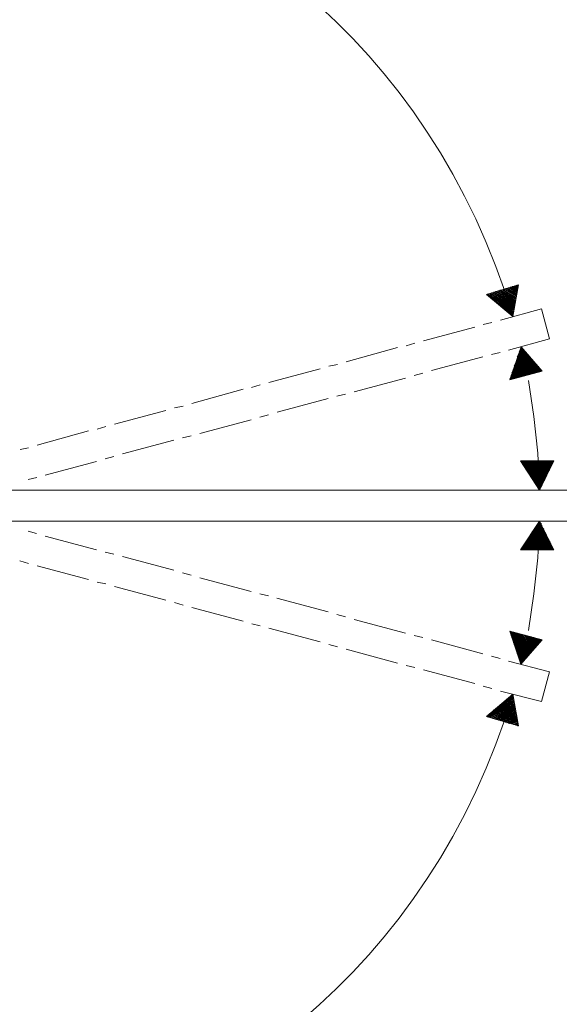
# Model space of a CAD drawing. Header units: inches. Extents: x 1352 to 2050, y -1711 to -1289.
# Tile 144 of 256: x 2006 to 2025, y -1583 to -1550. Entities that reach past the tile are written whole.
import ezdxf

# ---------------------------------------------------------------- set-up
doc = ezdxf.new("R2010")
doc.units = ezdxf.units.IN
doc.header["$MEASUREMENT"] = 0
doc.layers.add('图层 1', color=7, linetype='Continuous')

# ---------------------------------------------------------------- blocks, each defined once
blk = doc.blocks.new('block 10')
at = {"layer": '图层 1', "color": 250, "lineweight": 18, "true_color": 0x221814}
for points in [[(2023.114, -1558.897), (2022.022, -1559.236)], [(2022.022, -1559.236), (2022.925, -1559.976), (2023.114, -1558.897)], [(2023.01, -1559.447), (2022.4, -1559.109)], [(2023.01, -1559.427), (2022.421, -1559.109)], [(2022.463, -1559.088), (2023.03, -1559.405), (2022.442, -1559.109)], [(2023.03, -1559.385), (2022.484, -1559.088)], [(2023.03, -1559.363), (2022.505, -1559.088)], [(2023.03, -1559.342), (2022.547, -1559.067)], [(2022.589, -1559.067), (2023.03, -1559.32), (2022.568, -1559.067)], [(2023.051, -1559.299), (2022.61, -1559.046)], [(2023.051, -1559.278), (2022.63, -1559.046)], [(2023.051, -1559.257), (2022.652, -1559.046)], [(2023.051, -1559.236), (2022.673, -1559.024)], [(2022.715, -1559.024), (2023.051, -1559.215), (2022.694, -1559.024)], [(2023.051, -1559.194), (2022.736, -1559.024)], [(2023.072, -1559.172), (2022.757, -1559.004)], [(2023.072, -1559.151), (2022.778, -1559.004)], [(2022.82, -1558.982), (2023.072, -1559.13), (2022.799, -1559.004)], [(2023.072, -1559.109), (2022.841, -1558.982)], [(2023.072, -1559.088), (2022.863, -1558.982)], [(2023.072, -1559.067), (2022.883, -1558.961)], [(2023.072, -1559.046), (2022.905, -1558.961)], [(2023.093, -1559.046), (2022.946, -1558.961)], [(2023.093, -1559.024), (2022.967, -1558.939)], [(2023.093, -1559.004), (2022.988, -1558.939)], [(2023.093, -1558.982), (2023.01, -1558.939)], [(2023.051, -1558.918), (2023.093, -1558.961), (2023.03, -1558.918)], [(2023.093, -1558.939), (2023.072, -1558.918)], [(2023.114, -1558.918), (2023.093, -1558.918)], [(2022.967, -1559.744), (2022.022, -1559.236)], [(2022.967, -1559.723), (2022.042, -1559.215)], [(2022.967, -1559.702), (2022.064, -1559.215)], [(2022.064, -1559.278), (2022.967, -1559.766), (2022.127, -1559.32)], [(2022.967, -1559.68), (2022.085, -1559.215)], [(2022.988, -1559.68), (2022.106, -1559.194)], [(2022.988, -1559.659), (2022.147, -1559.194)], [(2022.988, -1559.638), (2022.168, -1559.194)], [(2022.988, -1559.617), (2022.189, -1559.172)], [(2022.967, -1559.786), (2022.189, -1559.385)], [(2022.988, -1559.596), (2022.21, -1559.172)], [(2022.252, -1559.151), (2022.988, -1559.575), (2022.232, -1559.172)], [(2022.946, -1559.808), (2022.252, -1559.427)], [(2022.988, -1559.553), (2022.274, -1559.151)], [(2023.01, -1559.533), (2022.295, -1559.151)], [(2023.01, -1559.511), (2022.316, -1559.13)], [(2022.358, -1559.13), (2023.01, -1559.49), (2022.336, -1559.13)], [(2023.01, -1559.469), (2022.379, -1559.13)], [(2022.946, -1559.828), (2022.336, -1559.49)], [(2022.4, -1559.533), (2022.946, -1559.85), (2022.463, -1559.596)], [(2023.892, -1559.723), (2022.505, -1560.104)], [(2022.946, -1559.871), (2022.526, -1559.638)], [(2022.946, -1559.892), (2022.589, -1559.702)], [(2022.946, -1559.914), (2022.652, -1559.744)], [(2024.165, -1560.738), (2023.892, -1559.723)], [(2022.715, -1559.808), (2022.925, -1559.934), (2022.778, -1559.85)], [(2022.925, -1559.956), (2022.841, -1559.914)], [(2022.925, -1559.976), (2022.905, -1559.956)], [(2021.622, -1560.337), (2019.877, -1560.803)], [(2022.21, -1560.189), (2021.916, -1560.252)], [(2024.165, -1560.738), (2022.778, -1561.12)], [(2018.994, -1561.035), (2017.249, -1561.522)], [(2019.583, -1560.887), (2019.289, -1560.972)], [(2023.913, -1561.84), (2023.199, -1561.014), (2022.82, -1562.136)], [(2023.304, -1561.12), (2022.946, -1561.755)], [(2023.283, -1561.12), (2022.967, -1561.67)], [(2023.283, -1561.099), (2023.01, -1561.585)], [(2023.051, -1561.437), (2023.262, -1561.077), (2023.03, -1561.501)], [(2023.114, -1561.268), (2023.24, -1561.056), (2023.072, -1561.353)], [(2023.219, -1561.035), (2023.136, -1561.183)], [(2023.219, -1561.014), (2023.157, -1561.12)], [(2023.199, -1561.014), (2023.178, -1561.035)], [(2021.895, -1561.353), (2020.15, -1561.818)], [(2022.484, -1561.204), (2022.189, -1561.268)], [(2023.366, -1561.183), (2022.82, -1562.114)], [(2023.346, -1561.183), (2022.841, -1562.072)], [(2023.366, -1561.204), (2022.841, -1562.114)], [(2023.346, -1561.162), (2022.863, -1561.988)], [(2022.863, -1562.114), (2023.388, -1561.226), (2022.883, -1562.114)], [(2023.325, -1561.162), (2022.883, -1561.903)], [(2023.408, -1561.247), (2022.905, -1562.093)], [(2023.325, -1561.141), (2022.925, -1561.818)], [(2023.408, -1561.268), (2022.946, -1562.093)], [(2023.43, -1561.268), (2022.967, -1562.093)], [(2023.43, -1561.289), (2022.988, -1562.072)], [(2023.451, -1561.289), (2023.01, -1562.072)], [(2023.472, -1561.31), (2023.03, -1562.072)], [(2023.472, -1561.332), (2023.051, -1562.072)], [(2023.493, -1561.332), (2023.072, -1562.051)], [(2023.493, -1561.353), (2023.093, -1562.051)], [(2023.514, -1561.353), (2023.114, -1562.051)], [(2023.514, -1561.374), (2023.136, -1562.03)], [(2023.157, -1562.03), (2023.535, -1561.395), (2023.178, -1562.03)], [(2023.556, -1561.416), (2023.199, -1562.03)], [(2023.556, -1561.437), (2023.219, -1562.009)], [(2023.577, -1561.437), (2023.24, -1562.009)], [(2016.367, -1561.755), (2014.622, -1562.221)], [(2016.955, -1561.607), (2016.661, -1561.67)], [(2023.577, -1561.459), (2023.262, -1562.009)], [(2023.598, -1561.459), (2023.304, -1561.988)], [(2023.619, -1561.48), (2023.325, -1561.988)], [(2023.619, -1561.501), (2023.346, -1561.988)], [(2023.64, -1561.501), (2023.366, -1561.988)], [(2023.64, -1561.522), (2023.388, -1561.966)], [(2023.408, -1561.966), (2023.66, -1561.543), (2023.43, -1561.966)], [(2023.451, -1561.945), (2023.682, -1561.564), (2023.472, -1561.945)], [(2023.702, -1561.585), (2023.493, -1561.945)], [(2023.702, -1561.607), (2023.514, -1561.945)], [(2023.724, -1561.607), (2023.535, -1561.924)], [(2023.556, -1561.924), (2023.746, -1561.628), (2023.577, -1561.924)], [(2023.766, -1561.649), (2023.598, -1561.924)], [(2023.766, -1561.67), (2023.619, -1561.903)], [(2023.788, -1561.67), (2023.66, -1561.903)], [(2023.788, -1561.691), (2023.682, -1561.903)], [(2023.702, -1561.882), (2023.808, -1561.712), (2023.724, -1561.882)], [(2023.746, -1561.882), (2023.829, -1561.733), (2023.766, -1561.882)], [(2023.85, -1561.755), (2023.788, -1561.861)], [(2023.85, -1561.776), (2023.808, -1561.861)], [(2023.871, -1561.776), (2023.829, -1561.861)], [(2019.268, -1562.072), (2017.523, -1562.538)], [(2019.856, -1561.903), (2019.562, -1561.988)], [(2023.913, -1561.84), (2022.82, -1562.136)], [(2023.892, -1561.797), (2023.85, -1561.84)], [(2023.892, -1561.818), (2023.871, -1561.84)], [(2023.913, -1561.818), (2023.892, -1561.84)], [(2013.739, -1562.453), (2011.994, -1562.941)], [(2014.328, -1562.305), (2014.033, -1562.39)], [(2023.829, -1565.883), (2023.766, -1564.634), (2023.64, -1563.384), (2023.451, -1562.157)], [(2016.64, -1562.771), (2014.896, -1563.237)], [(2017.228, -1562.622), (2016.934, -1562.686)], [(2011.7, -1563.025), (2011.405, -1563.089)], [(2011.111, -1563.173), (2009.367, -1563.639)], [(2014.601, -1563.321), (2014.307, -1563.406)], [(2009.072, -1563.723), (2008.778, -1563.808)], [(2014.012, -1563.49), (2012.267, -1563.956)], [(2008.484, -1563.871), (2006.739, -1564.358)], [(2011.973, -1564.041), (2011.678, -1564.104)], [(2006.445, -1564.443), (2006.151, -1564.507)], [(2011.384, -1564.189), (2009.64, -1564.655)], [(2009.346, -1564.739), (2009.051, -1564.824)], [(2008.757, -1564.908), (2007.012, -1565.374)], [(2023.178, -1564.887), (2024.313, -1564.887), (2023.829, -1565.883), (2023.178, -1564.887)], [(2023.934, -1565.649), (2023.178, -1564.887)], [(2023.219, -1564.887), (2023.955, -1565.628), (2023.24, -1564.887)], [(2023.934, -1565.67), (2023.219, -1564.951)], [(2023.976, -1565.607), (2023.262, -1564.887)], [(2023.934, -1565.692), (2023.262, -1565.015)], [(2023.283, -1564.887), (2023.976, -1565.586), (2023.304, -1564.887)], [(2023.913, -1565.692), (2023.304, -1565.078)], [(2023.997, -1565.565), (2023.325, -1564.887)], [(2023.997, -1565.544), (2023.346, -1564.887)], [(2023.997, -1565.522), (2023.366, -1564.887)], [(2024.018, -1565.522), (2023.388, -1564.887)], [(2024.018, -1565.501), (2023.408, -1564.887)], [(2024.018, -1565.48), (2023.451, -1564.887)], [(2023.472, -1564.887), (2024.04, -1565.459), (2023.493, -1564.887)], [(2024.04, -1565.438), (2023.514, -1564.887)], [(2024.06, -1565.417), (2023.535, -1564.887)], [(2024.06, -1565.396), (2023.556, -1564.887)], [(2024.082, -1565.396), (2023.577, -1564.887)], [(2024.082, -1565.374), (2023.598, -1564.887)], [(2024.082, -1565.354), (2023.619, -1564.887)], [(2023.64, -1564.887), (2024.103, -1565.332), (2023.682, -1564.887)], [(2024.103, -1565.311), (2023.702, -1564.887)], [(2023.724, -1564.887), (2024.123, -1565.289), (2023.746, -1564.887)], [(2024.123, -1565.268), (2023.766, -1564.887)], [(2024.144, -1565.247), (2023.788, -1564.887)], [(2024.144, -1565.226), (2023.808, -1564.887)], [(2024.165, -1565.226), (2023.829, -1564.887)], [(2024.165, -1565.205), (2023.85, -1564.887)], [(2024.165, -1565.184), (2023.871, -1564.887)], [(2023.913, -1564.887), (2024.187, -1565.163), (2023.934, -1564.887)], [(2024.187, -1565.141), (2023.955, -1564.887)], [(2024.207, -1565.12), (2023.976, -1564.887)], [(2023.997, -1564.887), (2024.207, -1565.099), (2024.018, -1564.887)], [(2024.229, -1565.078), (2024.04, -1564.887)], [(2024.229, -1565.057), (2024.06, -1564.887)], [(2024.082, -1564.887), (2024.25, -1565.036), (2024.103, -1564.887)], [(2024.25, -1565.015), (2024.144, -1564.887)], [(2024.271, -1564.993), (2024.165, -1564.887)], [(2024.187, -1564.887), (2024.271, -1564.972), (2024.207, -1564.887)], [(2024.292, -1564.951), (2024.229, -1564.887)], [(2024.25, -1564.887), (2024.292, -1564.93), (2024.271, -1564.887)], [(2024.313, -1564.908), (2024.292, -1564.887)], [(2006.718, -1565.459), (2006.424, -1565.522)], [(2023.913, -1565.713), (2023.346, -1565.163)], [(2023.913, -1565.735), (2023.408, -1565.226)], [(2023.493, -1565.374), (2023.892, -1565.755), (2023.451, -1565.289)], [(2023.892, -1565.777), (2023.535, -1565.438)], [(2023.871, -1565.797), (2023.577, -1565.501)], [(2023.871, -1565.819), (2023.64, -1565.565)], [(2023.85, -1565.819), (2023.682, -1565.649)], [(2023.85, -1565.84), (2023.724, -1565.713)], [(2023.85, -1565.861), (2023.766, -1565.777)], [(2002.009, -1565.883), (2024.838, -1565.883), (2024.838, -1566.941)], [(2023.829, -1565.883), (2023.808, -1565.861)], [(2024.838, -1566.941), (2002.009, -1566.941)], [(2024.312, -1567.914), (2023.829, -1566.941), (2023.178, -1567.914)], [(2023.262, -1567.787), (2023.934, -1567.131), (2023.22, -1567.872)], [(2023.914, -1567.11), (2023.304, -1567.724)], [(2023.409, -1567.576), (2023.914, -1567.089), (2023.346, -1567.66)], [(2023.451, -1570.666), (2023.64, -1569.417), (2023.766, -1568.19), (2023.829, -1566.941)], [(2023.892, -1567.068), (2023.451, -1567.512)], [(2023.892, -1567.046), (2023.493, -1567.449)], [(2023.892, -1567.025), (2023.534, -1567.385)], [(2023.871, -1567.025), (2023.576, -1567.301)], [(2023.871, -1567.004), (2023.64, -1567.237)], [(2023.85, -1566.983), (2023.682, -1567.174)], [(2023.766, -1567.025), (2023.85, -1566.962), (2023.724, -1567.089)], [(2023.829, -1566.941), (2023.808, -1566.962)], [(2006.717, -1567.364), (2006.423, -1567.279)], [(2008.757, -1567.914), (2007.012, -1567.449)], [(2023.934, -1567.153), (2023.178, -1567.914)], [(2023.956, -1567.174), (2023.22, -1567.914)], [(2023.956, -1567.195), (2023.24, -1567.914)], [(2023.976, -1567.195), (2023.262, -1567.914)], [(2023.976, -1567.216), (2023.282, -1567.914)], [(2023.976, -1567.237), (2023.304, -1567.914)], [(2023.325, -1567.914), (2023.997, -1567.258), (2023.346, -1567.914)], [(2023.997, -1567.279), (2023.367, -1567.914)], [(2024.018, -1567.301), (2023.388, -1567.914)], [(2023.409, -1567.914), (2024.018, -1567.322), (2023.451, -1567.914)], [(2024.039, -1567.343), (2023.472, -1567.914)], [(2024.039, -1567.364), (2023.493, -1567.914)], [(2024.039, -1567.385), (2023.514, -1567.914)], [(2024.061, -1567.385), (2023.534, -1567.914)], [(2024.061, -1567.406), (2023.556, -1567.914)], [(2023.576, -1567.914), (2024.081, -1567.427), (2023.598, -1567.914)], [(2024.081, -1567.449), (2023.619, -1567.914)], [(2024.103, -1567.47), (2023.64, -1567.914)], [(2023.682, -1567.914), (2024.103, -1567.491), (2023.703, -1567.914)], [(2024.123, -1567.512), (2023.724, -1567.914)], [(2024.123, -1567.534), (2023.745, -1567.914)], [(2024.123, -1567.554), (2023.766, -1567.914)], [(2024.144, -1567.554), (2023.787, -1567.914)], [(2024.144, -1567.576), (2023.808, -1567.914)], [(2024.165, -1567.597), (2023.829, -1567.914)], [(2023.85, -1567.914), (2024.165, -1567.618), (2023.871, -1567.914)], [(2024.187, -1567.639), (2023.914, -1567.914)], [(2024.187, -1567.66), (2023.934, -1567.914)], [(2024.187, -1567.682), (2023.956, -1567.914)], [(2024.208, -1567.682), (2023.976, -1567.914)], [(2024.208, -1567.703), (2023.997, -1567.914)], [(2024.208, -1567.724), (2024.018, -1567.914)], [(2024.039, -1567.914), (2024.229, -1567.745), (2024.061, -1567.914)], [(2024.25, -1567.766), (2024.081, -1567.914)], [(2024.103, -1567.914), (2024.25, -1567.787), (2024.144, -1567.914)], [(2024.27, -1567.809), (2024.165, -1567.914)], [(2009.346, -1568.063), (2009.051, -1567.999)], [(2011.385, -1568.613), (2009.64, -1568.148)], [(2024.292, -1567.914), (2024.312, -1567.914), (2023.178, -1567.914)], [(2024.27, -1567.83), (2024.187, -1567.914)], [(2024.27, -1567.851), (2024.208, -1567.914)], [(2024.292, -1567.851), (2024.229, -1567.914)], [(2024.292, -1567.872), (2024.25, -1567.914)], [(2024.292, -1567.893), (2024.27, -1567.914)], [(2006.444, -1568.38), (2006.15, -1568.295)], [(2008.483, -1568.93), (2006.738, -1568.464)], [(2011.973, -1568.782), (2011.679, -1568.697)], [(2009.072, -1569.078), (2008.778, -1569.015)], [(2014.012, -1569.333), (2012.267, -1568.867)], [(2011.111, -1569.629), (2009.366, -1569.163)], [(2014.601, -1569.481), (2014.306, -1569.417)], [(2011.7, -1569.798), (2011.405, -1569.714)], [(2016.639, -1570.031), (2014.895, -1569.566)], [(2013.739, -1570.349), (2011.994, -1569.882)], [(2017.228, -1570.2), (2016.934, -1570.116)], [(2014.328, -1570.497), (2014.034, -1570.433)], [(2019.268, -1570.751), (2017.523, -1570.285)], [(2016.367, -1571.047), (2014.622, -1570.581)], [(2023.914, -1570.984), (2023.198, -1571.809), (2022.82, -1570.687)], [(2023.367, -1571.618), (2022.82, -1570.687)], [(2023.892, -1570.984), (2023.914, -1570.984), (2022.82, -1570.687)], [(2023.367, -1571.597), (2022.841, -1570.687)], [(2022.862, -1570.835), (2023.346, -1571.639), (2022.841, -1570.751)], [(2023.388, -1571.597), (2022.862, -1570.709)], [(2023.388, -1571.576), (2022.883, -1570.709)], [(2023.409, -1571.576), (2022.904, -1570.709)], [(2023.409, -1571.555), (2022.946, -1570.709)], [(2023.43, -1571.534), (2022.967, -1570.729)], [(2023.43, -1571.534), (2022.988, -1570.729)], [(2023.451, -1571.513), (2023.009, -1570.729)], [(2023.031, -1570.751), (2023.472, -1571.491), (2023.051, -1570.751)], [(2023.072, -1570.751), (2023.493, -1571.47), (2023.093, -1570.751)], [(2023.514, -1571.449), (2023.114, -1570.772)], [(2023.514, -1571.428), (2023.135, -1570.772)], [(2023.534, -1571.428), (2023.156, -1570.772)], [(2023.534, -1571.407), (2023.178, -1570.793)], [(2023.198, -1570.793), (2023.556, -1571.386), (2023.22, -1570.793)], [(2023.24, -1570.793), (2023.576, -1571.365), (2023.262, -1570.814)], [(2023.598, -1571.343), (2023.304, -1570.814)], [(2023.325, -1570.814), (2023.619, -1571.323), (2023.346, -1570.835)], [(2016.955, -1571.216), (2016.661, -1571.132)], [(2019.857, -1570.899), (2019.563, -1570.835)], [(2021.895, -1571.449), (2020.151, -1570.984)], [(2022.925, -1570.984), (2023.325, -1571.661), (2022.883, -1570.899)], [(2023.304, -1571.682), (2022.946, -1571.068)], [(2023.009, -1571.216), (2023.282, -1571.704), (2022.967, -1571.153)], [(2023.367, -1570.835), (2023.64, -1571.301), (2023.388, -1570.835)], [(2023.661, -1571.28), (2023.409, -1570.835)], [(2023.661, -1571.258), (2023.43, -1570.857)], [(2023.682, -1571.258), (2023.451, -1570.857)], [(2023.682, -1571.238), (2023.472, -1570.857)], [(2023.493, -1570.857), (2023.703, -1571.216), (2023.514, -1570.878)], [(2023.724, -1571.195), (2023.534, -1570.878)], [(2023.745, -1571.195), (2023.556, -1570.878)], [(2023.745, -1571.174), (2023.576, -1570.899)], [(2023.598, -1570.899), (2023.766, -1571.153), (2023.619, -1570.899)], [(2023.787, -1571.132), (2023.661, -1570.899)], [(2023.787, -1571.11), (2023.682, -1570.92)], [(2023.808, -1571.11), (2023.703, -1570.92)], [(2023.808, -1571.089), (2023.724, -1570.92)], [(2023.829, -1571.089), (2023.745, -1570.941)], [(2023.829, -1571.068), (2023.766, -1570.941)], [(2023.787, -1570.941), (2023.85, -1571.047), (2023.808, -1570.941)], [(2023.871, -1571.026), (2023.829, -1570.962)], [(2023.892, -1571.026), (2023.85, -1570.962)], [(2023.892, -1571.005), (2023.871, -1570.962)], [(2018.994, -1571.767), (2017.249, -1571.301)], [(2023.262, -1571.724), (2023.031, -1571.301)], [(2023.262, -1571.746), (2023.051, -1571.386)], [(2023.24, -1571.746), (2023.072, -1571.449)], [(2022.484, -1571.618), (2022.19, -1571.534)], [(2024.165, -1572.063), (2022.778, -1571.704)], [(2023.24, -1571.767), (2023.114, -1571.534)], [(2023.22, -1571.767), (2023.135, -1571.618)], [(2023.22, -1571.788), (2023.156, -1571.704)], [(2023.198, -1571.809), (2023.178, -1571.767)], [(2019.582, -1571.915), (2019.288, -1571.852)], [(2021.622, -1572.466), (2019.877, -1571.999)], [(2024.165, -1572.063), (2023.892, -1573.079)], [(2022.21, -1572.634), (2021.916, -1572.55)], [(2022.021, -1573.587), (2022.925, -1572.825), (2023.114, -1573.904)], [(2023.892, -1573.079), (2022.504, -1572.719)], [(2022.925, -1572.825), (2022.904, -1572.846)], [(2022.042, -1573.587), (2022.967, -1573.079), (2022.021, -1573.587)], [(2022.967, -1573.057), (2022.063, -1573.545)], [(2022.967, -1573.1), (2022.063, -1573.608)], [(2022.967, -1573.122), (2022.084, -1573.608)], [(2022.988, -1573.143), (2022.106, -1573.608)], [(2022.967, -1573.037), (2022.126, -1573.481)], [(2022.988, -1573.164), (2022.148, -1573.608)], [(2022.967, -1573.015), (2022.19, -1573.439)], [(2022.253, -1573.375), (2022.946, -1572.995), (2022.337, -1573.333)], [(2022.946, -1572.973), (2022.4, -1573.27)], [(2022.946, -1572.952), (2022.462, -1573.227)], [(2022.946, -1572.931), (2022.526, -1573.164)], [(2022.589, -1573.122), (2022.946, -1572.91), (2022.652, -1573.057)], [(2022.925, -1572.889), (2022.715, -1573.015)], [(2022.925, -1572.867), (2022.778, -1572.952)], [(2022.925, -1572.846), (2022.841, -1572.889)], [(2022.988, -1573.185), (2022.168, -1573.629)], [(2022.988, -1573.185), (2022.19, -1573.629)], [(2022.988, -1573.206), (2022.21, -1573.629)], [(2022.988, -1573.227), (2022.232, -1573.651)], [(2022.988, -1573.248), (2022.253, -1573.651)], [(2022.988, -1573.27), (2022.274, -1573.651)], [(2023.009, -1573.27), (2022.295, -1573.672)], [(2023.009, -1573.291), (2022.315, -1573.672)], [(2023.009, -1573.312), (2022.337, -1573.672)], [(2023.009, -1573.333), (2022.358, -1573.693)], [(2022.4, -1573.693), (2023.009, -1573.354), (2022.379, -1573.693)], [(2023.009, -1573.375), (2022.421, -1573.714)], [(2023.031, -1573.396), (2022.442, -1573.714)], [(2023.031, -1573.418), (2022.462, -1573.714)], [(2022.504, -1573.735), (2023.031, -1573.439), (2022.484, -1573.714)], [(2023.031, -1573.46), (2022.547, -1573.735)], [(2023.031, -1573.481), (2022.568, -1573.735)], [(2023.031, -1573.503), (2022.589, -1573.756)], [(2022.021, -1573.587), (2023.114, -1573.904), (2023.093, -1573.904)], [(2023.051, -1573.524), (2022.61, -1573.756)], [(2022.652, -1573.777), (2023.051, -1573.545), (2022.631, -1573.756)], [(2023.051, -1573.566), (2022.673, -1573.777)], [(2023.051, -1573.587), (2022.694, -1573.777)], [(2023.051, -1573.608), (2022.715, -1573.799)], [(2023.051, -1573.629), (2022.736, -1573.799)], [(2023.072, -1573.629), (2022.756, -1573.799)], [(2023.072, -1573.651), (2022.778, -1573.82)], [(2023.072, -1573.672), (2022.798, -1573.82)], [(2023.072, -1573.693), (2022.82, -1573.82)], [(2022.862, -1573.841), (2023.072, -1573.714), (2022.841, -1573.82)], [(2023.072, -1573.735), (2022.883, -1573.841)], [(2023.072, -1573.756), (2022.904, -1573.841)], [(2023.093, -1573.777), (2022.946, -1573.862)], [(2022.988, -1573.862), (2023.093, -1573.799), (2022.967, -1573.862)], [(2023.093, -1573.82), (2023.009, -1573.884)], [(2023.093, -1573.841), (2023.031, -1573.884)], [(2023.093, -1573.862), (2023.051, -1573.884)], [(2023.093, -1573.884), (2023.072, -1573.904)]]:
    blk.add_lwpolyline(points, dxfattribs=at)
for points in [[(2022.925, -1559.977), (2017.281, -1541.365), (1993.236, -1537.649), (1982.312, -1553.691)], [(1982.312, -1579.112), (1993.236, -1595.162), (2017.289, -1591.44), (2022.925, -1572.825)]]:
    blk.add_open_spline(points, degree=3, dxfattribs=at)
blk = doc.blocks.new('block 9')
at = {"layer": '图层 1'}
blk.add_blockref('block 10', (0, 0), dxfattribs=at)
blk = doc.blocks.new('block 2')
at = {"layer": '图层 1'}
blk.add_blockref('block 9', (0, 0), dxfattribs=at)

msp = doc.modelspace()

# ---------------------------------------------------------------- block references
at = {"layer": '图层 1'}
msp.add_blockref('block 2', (0, 0), dxfattribs=at)

doc.saveas('drawing.dxf')
